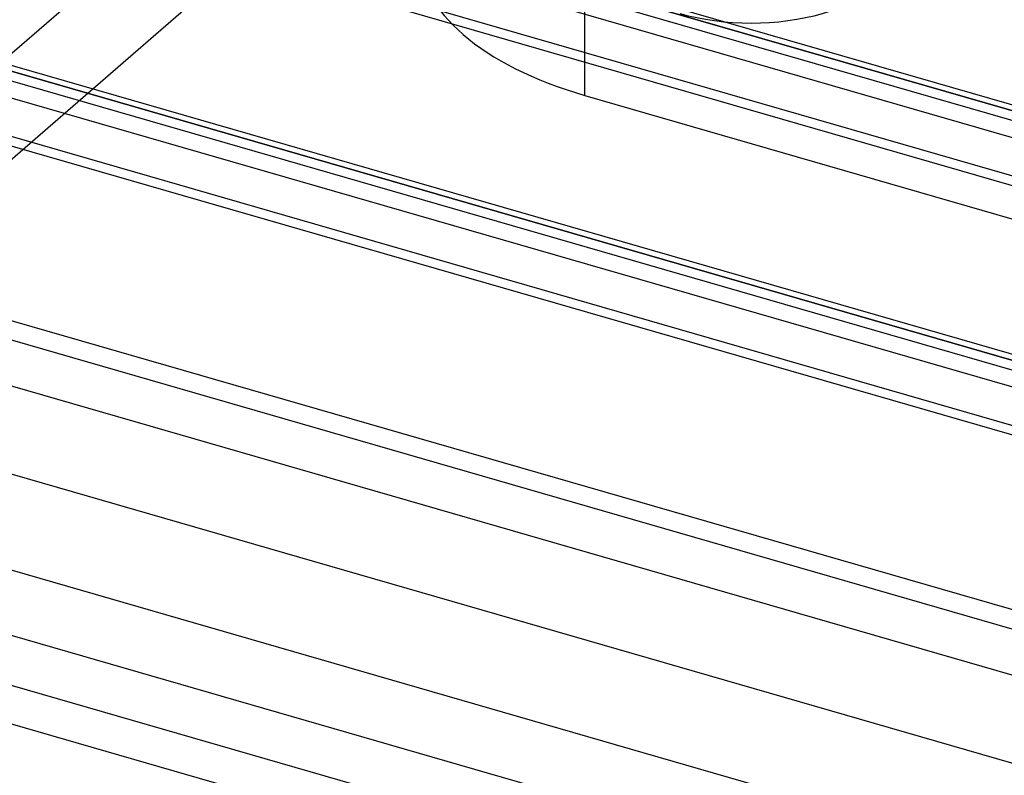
# Model space of a CAD drawing. Header units: millimetres. Extents: x -90 to 88, y -53 to 62.
# Tile 15 of 74: x -42 to -27, y 2 to 14. Entities that reach past the tile are written whole.
import ezdxf

# ---------------------------------------------------------------- set-up
doc = ezdxf.new("R2010")
doc.units = ezdxf.units.MM
doc.layers.add('MAIN-1', color=7, linetype='Continuous')
doc.layers.add('MAIN-2', color=7, linetype='Continuous')

msp = doc.modelspace()

# ---------------------------------------------------------------- linework, layer by layer
at = {"layer": 'MAIN-1'}
for p, q in [((48.038, -9.161), (-80.261, 27.876)), ((-79.903, 27.685), (47.403, -9.065)), ((47.053, -9.368), (-80.253, 27.382)), ((47.949, -10.349), (-81.649, 27.063)), ((44.788, -11.976), (-83.511, 25.061)), ((-83.153, 24.87), (44.153, -11.88)), ((43.803, -12.183), (-83.503, 24.567)), ((44.699, -13.163), (-84.899, 24.248)), ((-86.653, 21.839), (40.653, -14.911)), ((38.903, -16.426), (-88.403, 20.324))]:
    msp.add_line(p, q, dxfattribs=at)
at = {"layer": 'MAIN-2'}
for p, q in [((-80.799, 27.799), (48.799, -9.612)), ((55.885, -11.514), (-74.885, 26.236)), ((52.635, -11.557), (-75.735, 25.5)), ((-84.049, 24.984), (45.549, -12.427)), ((52.635, -14.328), (-78.135, 23.422)), ((49.385, -14.372), (-78.985, 22.686)), ((-52.578, 4.208), (-31.828, 22.178)), ((49.385, -17.143), (-81.385, 20.607)), ((-32.194, 20.263), (-75.694, -17.409)), ((-82.235, 19.871), (46.135, -17.186)), ((46.135, -19.958), (-84.635, 17.792)), ((42.385, -19.856), (-85.485, 17.056)), ((-33.464, 12.653), (-33.464, 14.366)), ((-33.464, 12.653), (1.177, 2.653)), ((11.075, -11.569), (-54.31, 7.306)), ((-54.81, 6.873), (10.575, -12.002))]:
    msp.add_line(p, q, dxfattribs=at)
for centre, major_axis, start_param, end_param in [((-3.643, 18.478), (-24, 0), -0.615585, 0.963767), ((-30.964, 14.818), (5, 0), 3.141499, 4.18879), ((-30.964, 14.818), (-2.15, 0), 1.047198, 3.141624)]:
    msp.add_ellipse(centre, major_axis=major_axis, ratio=0.5, start_param=start_param, end_param=end_param, dxfattribs=at)

doc.saveas('drawing.dxf')
